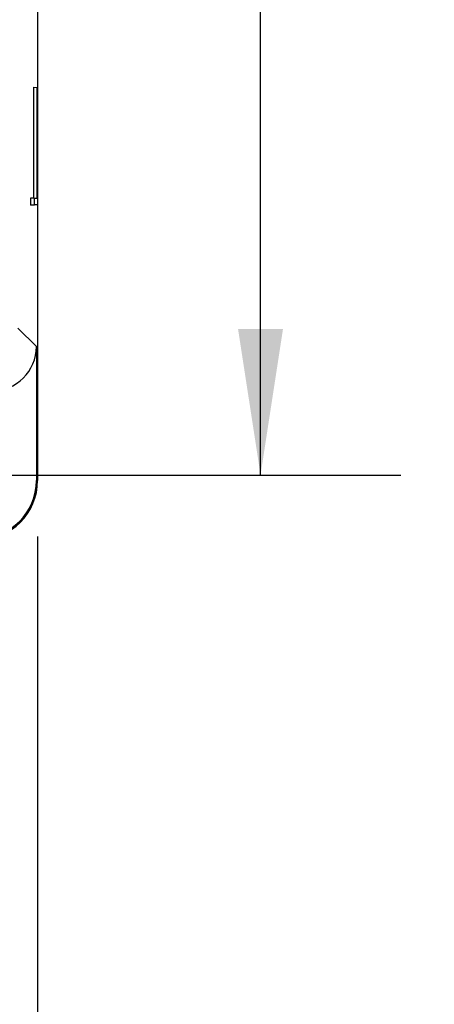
# Model space of a CAD drawing. Header units: millimetres. Extents: x 0 to 1048, y 0 to 810.
# Tile 8 of 45: x 205 to 240, y 136 to 219. Entities that reach past the tile are written whole.
import ezdxf

# ---------------------------------------------------------------- set-up
doc = ezdxf.new("R2010")
doc.units = ezdxf.units.MM
doc.header["$LTSCALE"] = 3.75
doc.layers.add('DIMENSIONS', color=140, linetype='Continuous', lineweight=25)
doc.styles.add('SLDTEXTSTYLE0', font='TXT', dxfattribs={"width": 0.7})
doc.dimstyles.new('SLDDIMSTYLE0', dxfattribs={"dimtxt": 8.092529, "dimasz": 12.3825, "dimexe": 0, "dimexo": 0.0625, "dimgap": 2.023132, "dimtad": 0, "dimtih": 1, "dimtoh": 1, "dimrnd": 1e-09, "dimzin": 12, "dimdsep": 46, "dimtxsty": 'SLDTEXTSTYLE0', "dimsah": 1, "dimcen": 0.09, "dimadec": 0, "dimazin": 3, "dimtfac": 1, "dimtofl": 0, "dimtmove": 0, "dimatfit": 3, "dimfxl": 0, "dimfrac": 2, "dimtolj": 1, "dimtzin": 12, "dimarcsym": 0})

# ---------------------------------------------------------------- blocks, each defined once
blk = doc.blocks.new('_D_1')
at = {"layer": 'DIMENSIONS'}
for p, q in [((206.62, 175.325), (206.62, 103.784)), ((79.46, 172.204), (79.46, 103.784)), ((79.46, 115.69), (120.053, 115.69)), ((131.016, 115.69), (128.299, 115.69)), ((128.299, 115.69), (128.299, 102.828)), ((155.064, 115.69), (157.782, 115.69)), ((157.782, 115.69), (157.782, 102.828)), ((206.62, 115.69), (166.028, 115.69)), ((128.299, 102.828), (131.016, 102.828)), ((157.782, 102.828), (155.064, 102.828))]:
    blk.add_line(p, q, dxfattribs=at)
for points in [[(79.46, 115.69), (91.843, 113.785), (91.843, 117.595)], [(206.62, 115.69), (194.238, 117.595), (194.238, 113.785)]]:
    blk.add_solid(points, dxfattribs=at)
at = {"layer": 'DIMENSIONS', "char_height": 7.9375, "attachment_point": 1, "style": 'SLDTEXTSTYLE0'}
for s, insert in [('127.2', (127.65, 127.734)), ('5.01', (131.016, 113.06))]:
    blk.add_mtext(s, dxfattribs=dict(at, insert=insert))
blk = doc.blocks.new('_D_2')
at = {"layer": 'DIMENSIONS'}
for p, q in [((166.581, 355.125), (237.438, 355.125)), ((225.532, 355.125), (225.532, 282.512)), ((213.508, 267.838), (210.79, 267.838)), ((210.79, 267.838), (210.79, 254.977)), ((237.555, 267.838), (240.273, 267.838)), ((240.273, 267.838), (240.273, 254.977)), ((210.79, 254.977), (213.508, 254.977)), ((240.273, 254.977), (237.555, 254.977)), ((225.532, 180.552), (225.532, 253.165)), ((164.041, 180.552), (237.438, 180.552))]:
    blk.add_line(p, q, dxfattribs=at)
for points in [[(225.532, 355.125), (223.627, 342.742), (227.437, 342.742)], [(225.532, 180.552), (227.437, 192.934), (223.627, 192.934)]]:
    blk.add_solid(points, dxfattribs=at)
at = {"layer": 'DIMENSIONS', "char_height": 7.9375, "attachment_point": 1, "style": 'SLDTEXTSTYLE0'}
for s, insert in [('174.6', (210.142, 279.882)), ('6.87', (213.508, 265.209))]:
    blk.add_mtext(s, dxfattribs=dict(at, insert=insert))

msp = doc.modelspace()

# ---------------------------------------------------------------- linework, layer by layer
for p, q in [((206.62, 355.595), (206.62, 180.087)), ((206.291, 204.065), (206.291, 213.465)), ((206.291, 213.465), (206.306, 213.465)), ((206.291, 213.465), (206.591, 213.449)), ((206.306, 213.465), (206.606, 213.449)), ((206.591, 204.049), (206.591, 213.449)), ((206.591, 213.449), (206.606, 213.449)), ((206.606, 213.449), (206.606, 203.48)), ((206.045, 204.065), (206.291, 204.065)), ((206.045, 203.465), (206.045, 204.065)), ((206.045, 204.065), (206.345, 204.049)), ((206.291, 204.065), (206.591, 204.049)), ((206.345, 203.48), (206.345, 204.049)), ((206.345, 204.049), (206.591, 204.049)), ((206.045, 203.465), (206.345, 203.48)), ((206.306, 203.465), (206.045, 203.465)), ((206.606, 203.48), (206.306, 203.465)), ((206.606, 203.48), (206.345, 203.48)), ((206.516, 191.465), (204.953, 193.027)), ((206.516, 191.465), (206.516, 180.087)), ((206.516, 180.087), (206.62, 180.087))]:
    msp.add_line(p, q)
for radius in [4.921, 5.026]:
    msp.add_arc((201.594, 180.087), radius, 270, 360)
msp.add_ellipse((202.714, 191.467), major_axis=(-2.689, 2.689), ratio=0.999315, start_param=2.356537, end_param=3.926648)

# ---------------------------------------------------------------- dimensions: what is measured, and where the dimension line sits
at = {"layer": 'DIMENSIONS'}
dim = msp.add_linear_dim(base=(225.532, 180.552), p1=(161.819, 355.125), p2=(159.279, 180.552), angle=90, dimstyle='SLDDIMSTYLE0', dxfattribs=at)
dim.commit()
dim.dimension.update_dxf_attribs({"geometry": '_D_2', "text_midpoint": (225.532, 267.838), "dimtype": 160})
dim = msp.add_linear_dim(base=(206.62, 115.69), p1=(79.46, 180.087), p2=(206.62, 180.087), dimstyle='SLDDIMSTYLE0', dxfattribs=at)
dim.commit()
dim.dimension.update_dxf_attribs({"geometry": '_D_1', "text_midpoint": (143.04, 115.69), "dimtype": 160})

doc.saveas('drawing.dxf')
